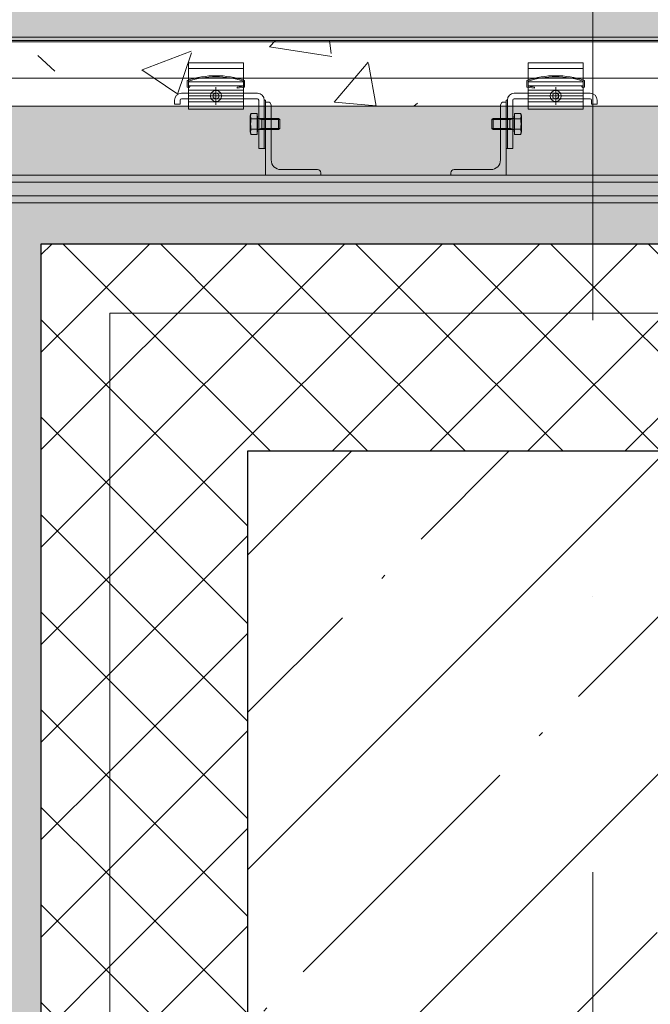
# Model space of a CAD drawing. Header units: millimetres. Extents: x 56389 to 130899, y 36187 to 101460.
# Tile 89 of 134: x 68491 to 68948, y 39608 to 40322. Entities that reach past the tile are written whole.
import ezdxf

# ---------------------------------------------------------------- set-up
doc = ezdxf.new("R2010")
doc.units = ezdxf.units.MM
doc.linetypes.add('3_ Штрих_ 1 х 1 мм', pattern=[200, 100, -100])
doc.linetypes.add('4_ Штрихпунктир_ 10 х 2 мм', pattern=[1400, 1000, -200, 0, -200])
for name, color, linetype, lineweight in [('Несущие колонны', 7, 'Continuous', 9), ('Обобщенные модели', 7, 'Continuous', 9), ('Общие ребра', 7, 'Continuous', 9), ('Оси', 7, 'Continuous', 9), ('Стены', 7, 'Continuous', 9), ('Штриховка поверхностей', 7, 'Continuous', 9)]:
    doc.layers.add(name, color=color, linetype=linetype, lineweight=lineweight)
pattern_1 = [(45, (0, 0), (-35.35534, 35.35534), []), (135, (0, 0), (-35.35534, -35.35534), [])]

# ---------------------------------------------------------------- blocks, each defined once
blk = doc.blocks.new('КР_Колонна_ЖБ_Прямоугольная - 500x1000h_B40-2253913-ВКК_01_К4_З_ЭОМ_кабель_')
at = {"layer": 'Несущие колонны', "lineweight": 5, "true_color": 0xcccccc}
h = blk.add_hatch(dxfattribs=at)
h.set_pattern_fill('FP_10', color=254, style=0, pattern_type=2)
h.set_pattern_definition([(45, (-116520, -400), (-114.04925, 114.04925), []), (45, (-116405.95, -400), (-114.04925, 114.04925), [201.613, -40.323, 3.353, -36.97])])
h.paths.add_polyline_path([(250, -500), (250, 500), (-250, 500), (-250, -500), (171.04, -500)])
blk = doc.blocks.new('Наметкина 10_РД_АР_К4_rvt-1-ВКК_01_К4_З_ЭОМ_кабель_')
at = {"layer": 'Несущие колонны', "color": 254, "linetype": '3_ Штрих_ 1 х 1 мм', "lineweight": 13, "true_color": 0xcccccc}
blk.add_blockref('КР_Колонна_ЖБ_Прямоугольная - 500x1000h_B40-2253913-ВКК_01_К4_З_ЭОМ_кабель_', (116520, 400), dxfattribs=at)
blk = doc.blocks.new('Металическая панель - Тип 2-4534255-ВКК_01_К4_З_ЭОМ_кабель_')
at = {"layer": 'Обобщенные модели', "color": 254, "true_color": 0xcccccc}
for p, q in [((126.9, 1196.74), (725, 1196.74)), ((185.45, 1196.74), (465, 1196.74)), ((545.45, 1196.74), (825, 1196.74)), ((904.55, 1196.74), (625, 1196.74)), ((1323.1, 1196.74), (725, 1196.74)), ((581.88, 1177.41), (621.88, 1177.41)), ((868.12, 1177.41), (828.12, 1177.41)), ((127.5, 1170.21), (725, 1170.21)), ((185.45, 1170.21), (465, 1170.21)), ((545.45, 1170.21), (825, 1170.21)), ((581.88, 1167.56), (621.88, 1167.56)), ((581.88, 1164.86), (621.88, 1164.86)), ((601.88, 1163.86), (601.88, 1150.97)), ((904.55, 1170.21), (625, 1170.21)), ((1322.5, 1170.21), (725, 1170.21)), ((868.12, 1167.56), (828.12, 1167.56)), ((868.12, 1164.86), (828.12, 1164.86)), ((848.12, 1163.86), (848.12, 1150.97)), ((621.88, 1161.66), (581.88, 1161.66)), ((581.88, 1157.41), (621.88, 1157.41)), ((608.33, 1157.41), (595.44, 1157.41)), ((828.12, 1161.66), (868.12, 1161.66)), ((868.12, 1157.41), (828.12, 1157.41)), ((841.67, 1157.41), (854.56, 1157.41)), ((581.88, 1153.16), (621.88, 1153.16)), ((581.88, 1149.91), (621.88, 1149.91)), ((868.12, 1153.16), (828.12, 1153.16)), ((868.12, 1149.91), (828.12, 1149.91)), ((632.08, 1142.81), (632.08, 1131.35)), ((817.92, 1142.81), (817.92, 1131.35)), ((627.24, 1140.83), (631.71, 1140.83)), ((635.21, 1141.08), (635.21, 1133.08)), ((635.21, 1140.31), (648.08, 1140.31)), ((647.32, 1141.08), (647.32, 1133.08)), ((814.79, 1140.31), (801.92, 1140.31)), ((802.68, 1141.08), (802.68, 1133.08)), ((814.79, 1141.08), (814.79, 1133.08)), ((822.76, 1140.83), (818.29, 1140.83)), ((631.71, 1133.33), (627.24, 1133.33)), ((635.21, 1133.85), (648.08, 1133.85)), ((814.79, 1133.85), (801.92, 1133.85)), ((818.29, 1133.33), (822.76, 1133.33)), ((200, 1099.97), (725, 1099.97)), ((243.72, 1099.97), (465, 1099.97)), ((603.72, 1099.97), (825, 1099.97)), ((846.28, 1099.97), (625, 1099.97)), ((675.58, 1103.97), (648.88, 1103.97)), ((1250, 1099.97), (725, 1099.97)), ((774.42, 1103.97), (801.12, 1103.97)), ((200, 1094.97), (725, 1094.97)), ((243.72, 1094.97), (465, 1094.97)), ((603.72, 1094.97), (825, 1094.97)), ((846.28, 1094.97), (625, 1094.97)), ((1250, 1094.97), (725, 1094.97)), ((200, 1084.97), (725, 1084.97)), ((200, 1079.97), (725, 1079.97)), ((243.72, 1084.97), (465, 1084.97)), ((243.72, 1079.97), (465, 1079.97)), ((603.72, 1084.97), (825, 1084.97)), ((603.72, 1079.97), (825, 1079.97)), ((846.28, 1084.97), (625, 1084.97)), ((846.28, 1079.97), (625, 1079.97)), ((1250, 1084.97), (725, 1084.97)), ((1250, 1079.97), (725, 1079.97))]:
    blk.add_line(p, q, dxfattribs=at)
at = {"layer": 'Обобщенные модели', "color": 254, "true_color": 0xcccccc, "flags": 128}
for points in [[(621.88, 1181.41), (581.88, 1181.41), (581.88, 1171.41), (581.88, 1147.91), (621.88, 1147.91), (621.88, 1171.41)], [(828.12, 1181.41), (868.12, 1181.41), (868.12, 1171.41), (868.12, 1147.91), (828.12, 1147.91), (828.12, 1171.41)], [(599.88, 1158.57), (601.88, 1159.73), (603.89, 1158.57), (603.89, 1156.26), (601.88, 1155.1), (599.88, 1156.26)], [(850.12, 1158.57), (848.12, 1159.73), (846.11, 1158.57), (846.11, 1156.26), (848.12, 1155.1), (850.12, 1156.26)], [(637.88, 1154.41), (637.88, 1119.41), (636.88, 1119.41), (636.88, 1154.41)], [(812.12, 1154.41), (812.12, 1119.41), (813.12, 1119.41), (813.12, 1154.41)], [(626.78, 1142.88), (627.24, 1144.59), (631.71, 1144.59), (631.71, 1129.57), (627.24, 1129.57), (626.78, 1131.28)], [(823.22, 1142.88), (822.76, 1144.59), (818.29, 1144.59), (818.29, 1129.57), (822.76, 1129.57), (823.22, 1131.28)]]:
    blk.add_lwpolyline(points, close=True, dxfattribs=at)
for points in [[(581.09, 1168.66), (581.09, 1163.71), (582.78, 1163.49), (582.88, 1164.29), (581.89, 1164.41), (581.89, 1168.21)], [(621.88, 1168.21), (621.88, 1164.41), (617.15, 1163.81), (617.25, 1163.01), (622.68, 1163.71), (622.68, 1168.66)], [(828.12, 1168.21), (828.12, 1164.41), (832.85, 1163.81), (832.75, 1163.01), (827.32, 1163.71), (827.32, 1168.66)], [(868.91, 1168.66), (868.91, 1163.71), (867.22, 1163.49), (867.12, 1164.29), (868.11, 1164.41), (868.11, 1168.21)], [(631.88, 1159.41), (621.88, 1159.41), (581.88, 1159.41), (576.88, 1159.41)], [(818.12, 1159.41), (828.12, 1159.41), (868.12, 1159.41), (873.12, 1159.41)], [(575.88, 1154.41), (575.88, 1151.41), (571.88, 1151.41), (571.88, 1154.41)], [(576.88, 1155.41), (581.88, 1155.41), (621.88, 1155.41), (631.88, 1155.41)], [(632.88, 1154.41), (632.88, 1119.41), (636.88, 1119.41), (636.88, 1154.41)], [(639.58, 1152.97), (637.88, 1152.97), (637.88, 1099.97), (677.88, 1099.97), (677.88, 1101.67)], [(641.88, 1110.97), (641.88, 1150.67), (641.12, 1152.38)], [(810.42, 1152.97), (812.12, 1152.97), (812.12, 1099.97), (772.12, 1099.97), (772.12, 1101.67)], [(808.12, 1110.97), (808.12, 1150.67), (808.88, 1152.38)], [(817.12, 1154.41), (817.12, 1119.41), (813.12, 1119.41), (813.12, 1154.41)], [(873.12, 1155.41), (868.12, 1155.41), (828.12, 1155.41), (818.12, 1155.41)], [(874.12, 1154.41), (874.12, 1151.41), (878.12, 1151.41), (878.12, 1154.41)], [(632.48, 1141.08), (647.32, 1141.08), (648.08, 1140.31), (648.08, 1133.85), (647.32, 1133.08), (632.48, 1133.08)], [(817.52, 1141.08), (802.68, 1141.08), (801.92, 1140.31), (801.92, 1133.85), (802.68, 1133.08), (817.52, 1133.08)]]:
    blk.add_lwpolyline(points, dxfattribs=at)
at = {"layer": 'Обобщенные модели', "color": 254, "true_color": 0xcccccc}
for centre in [(601.88, 1157.41), (848.12, 1157.41)]:
    blk.add_circle(centre, 4, dxfattribs=at)
for centre, radius, start, end in [((601.88, 1107.7), 64.41, 71.16054, 108.83946), ((601.88, 1105.2), 66.11, 72.39059, 107.60977), ((848.12, 1107.7), 64.41, 71.16054, 108.83946), ((848.12, 1105.2), 66.11, 72.39023, 107.60941), ((576.88, 1154.41), 5, 90, 180), ((631.88, 1154.41), 5, 0, 90), ((818.12, 1154.41), 5, 90, 180), ((873.12, 1154.41), 5, 360, 90), ((576.88, 1154.41), 1, 90, 180), ((631.88, 1154.41), 1, 0, 90), ((639.58, 1150.67), 2.3, 0, 90), ((810.42, 1150.67), 2.3, 90, 180), ((818.12, 1154.41), 1, 90, 180), ((873.12, 1154.41), 1, 360, 90), ((633.64, 1142.71), 6.67, 163.65711, 196.34289), ((816.36, 1142.71), 6.67, 343.65711, 16.34289), ((653.24, 1137.08), 26.27, 171.78679, 188.21321), ((635.21, 1147.08), 6.77, 242.46222, 270), ((814.79, 1147.08), 6.77, 270, 297.53778), ((796.76, 1137.08), 26.27, 351.78679, 8.21321), ((633.64, 1131.45), 6.67, 163.65711, 196.34289), ((635.21, 1127.08), 6.77, 90, 117.53778), ((814.79, 1127.08), 6.77, 62.46222, 90), ((816.36, 1131.45), 6.67, 343.65711, 16.34289), ((648.88, 1110.97), 7, 180, 270), ((801.12, 1110.97), 7, 270, 0), ((675.58, 1101.67), 2.3, 0, 90), ((774.42, 1101.67), 2.3, 90, 180)]:
    blk.add_arc(centre, radius, start, end, dxfattribs=at)
blk = doc.blocks.new('Металическая панель - Тип 1-4534071-ВКК_01_К4_З_ЭОМ_кабель_')
at = {"layer": 'Обобщенные модели', "true_color": 0xf2f2f2}
h = blk.add_hatch(color=7, dxfattribs=at)
h.paths.add_polyline_path([(1322.5, 1150), (1325, 1150), (1325, 1197.5), (1322.5, 1196.5)])
h.paths.add_polyline_path([(125, 1150), (127.5, 1150), (127.5, 1196.5), (125, 1197.5)])
h.paths.add_polyline_path([(215.88, 1197.5), (1321.5, 1197.5), (1322.5, 1200), (127.5, 1200), (128.5, 1197.5)])
at = {"layer": 'Обобщенные модели', "color": 254, "true_color": 0xcccccc}
for p, q in [((1322.5, 1200), (127.5, 1200)), ((126.9, 1196.74), (725, 1196.74)), ((128.5, 1197.5), (1321.5, 1197.5)), ((545.45, 1196.74), (825, 1196.74)), ((904.55, 1196.74), (625, 1196.74)), ((1323.1, 1196.74), (725, 1196.74)), ((581.88, 1177.41), (621.88, 1177.41)), ((868.12, 1177.41), (828.12, 1177.41)), ((127.5, 1170.21), (725, 1170.21)), ((545.45, 1170.21), (825, 1170.21)), ((581.88, 1167.56), (621.88, 1167.56)), ((581.88, 1164.86), (621.88, 1164.86)), ((601.88, 1163.86), (601.88, 1150.97)), ((904.55, 1170.21), (625, 1170.21)), ((1322.5, 1170.21), (725, 1170.21)), ((868.12, 1167.56), (828.12, 1167.56)), ((868.12, 1164.86), (828.12, 1164.86)), ((848.12, 1163.86), (848.12, 1150.97)), ((621.88, 1161.66), (581.88, 1161.66)), ((581.88, 1157.41), (621.88, 1157.41)), ((608.33, 1157.41), (595.44, 1157.41)), ((828.12, 1161.66), (868.12, 1161.66)), ((868.12, 1157.41), (828.12, 1157.41)), ((841.67, 1157.41), (854.56, 1157.41)), ((581.88, 1153.16), (621.88, 1153.16)), ((581.88, 1149.91), (621.88, 1149.91)), ((868.12, 1153.16), (828.12, 1153.16)), ((868.12, 1149.91), (828.12, 1149.91)), ((632.08, 1142.81), (632.08, 1131.35)), ((817.92, 1142.81), (817.92, 1131.35)), ((627.24, 1140.83), (631.71, 1140.83)), ((635.21, 1141.08), (635.21, 1133.08)), ((635.21, 1140.31), (648.08, 1140.31)), ((647.32, 1141.08), (647.32, 1133.08)), ((814.79, 1140.31), (801.92, 1140.31)), ((802.68, 1141.08), (802.68, 1133.08)), ((814.79, 1141.08), (814.79, 1133.08)), ((822.76, 1140.83), (818.29, 1140.83)), ((631.71, 1133.33), (627.24, 1133.33)), ((635.21, 1133.85), (648.08, 1133.85)), ((814.79, 1133.85), (801.92, 1133.85)), ((818.29, 1133.33), (822.76, 1133.33)), ((200, 1099.97), (725, 1099.97)), ((603.72, 1099.97), (825, 1099.97)), ((846.28, 1099.97), (625, 1099.97)), ((675.58, 1103.97), (648.88, 1103.97)), ((1250, 1099.97), (725, 1099.97)), ((774.42, 1103.97), (801.12, 1103.97)), ((200, 1094.97), (725, 1094.97)), ((603.72, 1094.97), (825, 1094.97)), ((846.28, 1094.97), (625, 1094.97)), ((1250, 1094.97), (725, 1094.97)), ((200, 1084.97), (725, 1084.97)), ((200, 1079.97), (725, 1079.97)), ((603.72, 1084.97), (825, 1084.97)), ((603.72, 1079.97), (825, 1079.97)), ((846.28, 1084.97), (625, 1084.97)), ((846.28, 1079.97), (625, 1079.97)), ((1250, 1084.97), (725, 1084.97)), ((1250, 1079.97), (725, 1079.97))]:
    blk.add_line(p, q, dxfattribs=at)
at = {"layer": 'Обобщенные модели', "color": 254, "true_color": 0xcccccc, "flags": 128}
for points in [[(621.88, 1181.41), (581.88, 1181.41), (581.88, 1171.41), (581.88, 1147.91), (621.88, 1147.91), (621.88, 1171.41)], [(828.12, 1181.41), (868.12, 1181.41), (868.12, 1171.41), (868.12, 1147.91), (828.12, 1147.91), (828.12, 1171.41)], [(599.88, 1158.57), (601.88, 1159.73), (603.89, 1158.57), (603.89, 1156.26), (601.88, 1155.1), (599.88, 1156.26)], [(850.12, 1158.57), (848.12, 1159.73), (846.11, 1158.57), (846.11, 1156.26), (848.12, 1155.1), (850.12, 1156.26)], [(637.88, 1154.41), (637.88, 1119.41), (636.88, 1119.41), (636.88, 1154.41)], [(812.12, 1154.41), (812.12, 1119.41), (813.12, 1119.41), (813.12, 1154.41)], [(626.78, 1142.88), (627.24, 1144.59), (631.71, 1144.59), (631.71, 1129.57), (627.24, 1129.57), (626.78, 1131.28)], [(823.22, 1142.88), (822.76, 1144.59), (818.29, 1144.59), (818.29, 1129.57), (822.76, 1129.57), (823.22, 1131.28)]]:
    blk.add_lwpolyline(points, close=True, dxfattribs=at)
for points in [[(581.09, 1168.66), (581.09, 1163.71), (582.78, 1163.49), (582.88, 1164.29), (581.89, 1164.41), (581.89, 1168.21)], [(621.88, 1168.21), (621.88, 1164.41), (617.15, 1163.81), (617.25, 1163.01), (622.68, 1163.71), (622.68, 1168.66)], [(828.12, 1168.21), (828.12, 1164.41), (832.85, 1163.81), (832.75, 1163.01), (827.32, 1163.71), (827.32, 1168.66)], [(868.91, 1168.66), (868.91, 1163.71), (867.22, 1163.49), (867.12, 1164.29), (868.11, 1164.41), (868.11, 1168.21)], [(631.88, 1159.41), (621.88, 1159.41), (581.88, 1159.41), (576.88, 1159.41)], [(818.12, 1159.41), (828.12, 1159.41), (868.12, 1159.41), (873.12, 1159.41)], [(575.88, 1154.41), (575.88, 1151.41), (571.88, 1151.41), (571.88, 1154.41)], [(576.88, 1155.41), (581.88, 1155.41), (621.88, 1155.41), (631.88, 1155.41)], [(632.88, 1154.41), (632.88, 1119.41), (636.88, 1119.41), (636.88, 1154.41)], [(639.58, 1152.97), (637.88, 1152.97), (637.88, 1099.97), (677.88, 1099.97), (677.88, 1101.67)], [(641.88, 1110.97), (641.88, 1150.67), (641.12, 1152.38)], [(810.42, 1152.97), (812.12, 1152.97), (812.12, 1099.97), (772.12, 1099.97), (772.12, 1101.67)], [(808.12, 1110.97), (808.12, 1150.67), (808.88, 1152.38)], [(817.12, 1154.41), (817.12, 1119.41), (813.12, 1119.41), (813.12, 1154.41)], [(873.12, 1155.41), (868.12, 1155.41), (828.12, 1155.41), (818.12, 1155.41)], [(874.12, 1154.41), (874.12, 1151.41), (878.12, 1151.41), (878.12, 1154.41)], [(632.48, 1141.08), (647.32, 1141.08), (648.08, 1140.31), (648.08, 1133.85), (647.32, 1133.08), (632.48, 1133.08)], [(817.52, 1141.08), (802.68, 1141.08), (801.92, 1140.31), (801.92, 1133.85), (802.68, 1133.08), (817.52, 1133.08)]]:
    blk.add_lwpolyline(points, dxfattribs=at)
at = {"layer": 'Обобщенные модели', "color": 254, "true_color": 0xcccccc}
for centre in [(601.88, 1157.41), (848.12, 1157.41)]:
    blk.add_circle(centre, 4, dxfattribs=at)
for centre, radius, start, end in [((601.88, 1107.7), 64.41, 71.16054, 108.83946), ((601.88, 1105.2), 66.11, 72.39059, 107.60977), ((848.12, 1107.7), 64.41, 71.16054, 108.83946), ((848.12, 1105.2), 66.11, 72.39023, 107.60941), ((576.88, 1154.41), 5, 90, 180), ((631.88, 1154.41), 5, 0, 90), ((818.12, 1154.41), 5, 90, 180), ((873.12, 1154.41), 5, 360, 90), ((576.88, 1154.41), 1, 90, 180), ((631.88, 1154.41), 1, 0, 90), ((639.58, 1150.67), 2.3, 0, 90), ((810.42, 1150.67), 2.3, 90, 180), ((818.12, 1154.41), 1, 90, 180), ((873.12, 1154.41), 1, 360, 90), ((633.64, 1142.71), 6.67, 163.65711, 196.34289), ((816.36, 1142.71), 6.67, 343.65711, 16.34289), ((653.24, 1137.08), 26.27, 171.78679, 188.21321), ((635.21, 1147.08), 6.77, 242.46222, 270), ((814.79, 1147.08), 6.77, 270, 297.53778), ((796.76, 1137.08), 26.27, 351.78679, 8.21321), ((633.64, 1131.45), 6.67, 163.65711, 196.34289), ((635.21, 1127.08), 6.77, 90, 117.53778), ((814.79, 1127.08), 6.77, 62.46222, 90), ((816.36, 1131.45), 6.67, 343.65711, 16.34289), ((648.88, 1110.97), 7, 180, 270), ((801.12, 1110.97), 7, 270, 0), ((675.58, 1101.67), 2.3, 0, 90), ((774.42, 1101.67), 2.3, 90, 180)]:
    blk.add_arc(centre, radius, start, end, dxfattribs=at)
blk = doc.blocks.new('Цоколь прямоугольный серый - Тип 1-V853-ВКК_01_К4_З_ЭОМ_кабель_')
at = {"layer": 'Обобщенные модели', "true_color": 0xcccccc}
h = blk.add_hatch(dxfattribs=at)
h.set_pattern_fill('FP_340', color=254, style=0, pattern_type=2)
h.set_pattern_definition([(50, (-115644.96, 0), (364.3679, -31.8783), [38.1, -419.1]), (355, (-115644.96, 0), (-70.4859, 382.1133), [30.48, -335.28]), (100.451, (-115614.6, -2.66), (293.885, 350.2334), [32.38, -356.18]), (46.184, (-115644.96, 101.6), (542.1585, -84.0858), [57.15, -628.65]), (96.636, (-115599.8, 94.6), (474.805, 494.8554), [48.57, -534.27]), (351.184, (-115644.96, 101.6), (474.8102, 494.85), [45.72, -502.92]), (21, (-115594.16, 76.2), (303.2285, -204.5305), [38.1, -419.1]), (326, (-115594.16, 76.2), (123.6039, 368.376), [30.48, -335.28]), (71.451, (-115568.9, 59.16), (426.8341, 163.8427), [32.38, -356.18]), (37.5, (-115644.96, 0), (6.17665, 169.11015), [16.764, -314.452, 16.764, -323.596, -336.55]), (37.5, (-115644.96, 0), (6.17665, 169.11015), [-671.576, 16.764, -319.786]), (7.5, (-115644.96, 0), (133.63888, 200.3615), [16.764, -177.292, 16.764, -306.832, -128.27]), (7.5, (-115644.96, 0), (133.63888, 200.3615), [-517.652, 16.764, -111.506]), (327.5, (-115758.24, 0), (271.18182, -11.45836), [16.764, -110.236, 16.764, -379.476, -525.78]), (327.5, (-115758.24, 0), (271.18182, -11.45836), [-523.24, 16.764, -509.016]), (317.5, (-115809.04, 0), (296.2585, 50.85285), [16.764, -148.336, 16.764, -246.38, -373.38]), (317.5, (-115809.04, 0), (296.2585, 50.85285), [-428.244, 16.764, -356.616])])
h.paths.add_polyline_path([(1275.08, 1050), (1322.5, 1050), (1322.5, 1196.5), (1325, 1197.5), (1325, 1200), (1322.33, 1199.59), (1321.5, 1197.5), (128.5, 1197.5), (127.5, 1200), (125, 1200), (125.41, 1197.33), (127.5, 1196.5), (127.5, 1050), (175, 1050), (175, 1150), (1275, 1150), (1275, 1050)])
at = {"layer": 'Обобщенные модели', "color": 254, "true_color": 0xcccccc}
blk.add_line((175, 1150), (1275, 1150), dxfattribs=at)
blk = doc.blocks.new('Наметкина 10_ТД_АРФ_К4_R21_rvt-1-ВКК_01_К4_З_ЭОМ_кабель_')
at = {"layer": 'Стены', "true_color": 0xcccccc}
h = blk.add_hatch(dxfattribs=at)
h.set_pattern_fill('FP_24', color=254, style=0, pattern_type=2)
h.set_pattern_definition(pattern_1)
h.paths.add_polyline_path([(116920.04, 1000), (116920.04, 1050), (116120, 1050), (116120, 1000), (116870.04, 1000)])
h = blk.add_hatch(dxfattribs=at)
h.set_pattern_fill('FP_24', color=254, style=0, pattern_type=2)
h.set_pattern_definition(pattern_1)
h.paths.add_polyline_path([(116170, -200), (116170, 1000), (116120, 1000), (116120, -200)])
h = blk.add_hatch(dxfattribs=at)
h.set_pattern_fill('FP_24', color=254, style=0, pattern_type=2)
h.set_pattern_definition(pattern_1)
h.paths.add_polyline_path([(116270, 900), (116870.04, 900), (116870.04, 1000), (116170, 1000), (116170, 900)])
h = blk.add_hatch(dxfattribs=at)
h.set_pattern_fill('FP_24', color=254, style=0, pattern_type=2)
h.set_pattern_definition(pattern_1)
h.paths.add_polyline_path([(116170, -100), (116270, -100), (116270, 900), (116170, 900), (116170, 747.06)])
at = {"layer": 'Штриховка поверхностей', "lineweight": 5, "true_color": 0xfafafa}
h = blk.add_hatch(color=7, dxfattribs=at)
h.paths.add_polyline_path([(109519.96, -2289.57), (130723.29, -2289.57), (130719.94, 1700), (109519.96, 1700), (109519.96, -265.15)])
h.paths.add_polyline_path([(112869.96, -850), (112784.57, -843.89), (112696.02, -823.87), (112618.87, -794.78), (112540.04, -750.61), (112477.04, -703.45), (112415.53, -641.61), (112365.2, -574.38), (112324.18, -499.25), (112294.26, -419.04), (112276.06, -335.39), (112269.96, -247.5), (112269.96, 1200), (113469.96, 1200), (113468.99, -265.15), (113463.49, -337.78), (113442.65, -427.46), (113412.67, -505.85), (113368.66, -583.1), (113317.43, -649.36), (113257.32, -707.97), (113189.5, -757.66), (113115.34, -797.41), (113036.31, -826.41), (112953.97, -844.05), (112869.97, -850)])
h.paths.add_polyline_path([(116369.96, -850), (116284.57, -843.89), (116196.02, -823.87), (116118.87, -794.78), (116045.57, -754.75), (115977.04, -703.45), (115915.53, -641.61), (115865.2, -574.38), (115824.18, -499.25), (115794.26, -419.04), (115776.06, -335.39), (115769.96, -247.5), (115769.96, 1200), (116969.96, 1200), (116968.99, -265.15), (116963.49, -337.78), (116942.65, -427.46), (116912.67, -505.85), (116868.66, -583.1), (116817.43, -649.36), (116757.32, -707.97), (116689.5, -757.66), (116615.34, -797.41), (116536.31, -826.41), (116453.97, -844.05), (116369.97, -850)])
h.paths.add_polyline_path([(124969.96, -1277.36), (124969.95, -1277.36), (124969.96, -850)])
h.paths.add_polyline_path([(121469.95, -850), (121469.92, -850), (121384.57, -843.89), (121296.02, -823.87), (121218.87, -794.78), (121145.57, -754.75), (121077.04, -703.45), (121015.53, -641.61), (120965.2, -574.38), (120924.18, -499.25), (120894.26, -419.04), (120876.06, -335.39), (120869.96, -247.5), (120870.01, 1200), (122069.96, 1200), (122068.99, -265.15), (122063.49, -337.78), (122042.65, -427.46), (122012.67, -505.85), (121968.66, -583.1), (121917.43, -649.36), (121857.32, -707.97), (121789.5, -757.66), (121715.34, -797.41), (121636.31, -826.41), (121553.97, -844.05), (121469.96, -850)])
h.paths.add_polyline_path([(124969.96, -850), (124884.57, -843.89), (124796.02, -823.87), (124718.87, -794.78), (124645.57, -754.75), (124577.04, -703.45), (124515.53, -641.61), (124465.2, -574.38), (124424.18, -499.25), (124394.26, -419.04), (124376.06, -335.39), (124369.96, -247.5), (124370.04, 1200), (125569.96, 1200), (125569.96, -253.31), (125572.01, -252.46), (125563.85, -345.47), (125544.99, -426.72), (125516.86, -501.29), (125514.95, -500.88), (125512.67, -505.72), (125514.73, -505.85), (125468.66, -585.79), (125417.43, -651.39), (125357.32, -709.49), (125289.5, -758.77), (125215.34, -798.17), (125136.31, -826.85), (125053.97, -844.2), (124969.97, -850)])
h.paths.add_polyline_path([(121511.06, -798.46), (121592.34, -786.21), (121672.24, -761.33), (121744.96, -726.31), (121817.02, -676.16), (121873.14, -624.1), (121924.39, -559.83), (121967.83, -482.67), (121995.52, -412.12), (122013.81, -331.97), (122019.96, -250), (121919.96, -250), (121919.96, -200), (122019.96, -200), (122019.96, 1150), (120919.96, 1150), (120919.96, -200), (121019.96, -200.1), (121019.96, -250), (120919.96, -250), (120927.24, -336.98), (120947.11, -419.04), (120974.42, -488.64), (121020.1, -565.56), (121067.82, -625.06), (121127.04, -680.01), (121194.96, -726.31), (121269.02, -761.98), (121347.57, -786.21), (121428.86, -798.46), (121469.96, -798.46)])
h.paths.add_polyline_path([(125011.06, -798.46), (125092.34, -786.21), (125170.89, -761.98), (125244.96, -726.31), (125317.02, -676.16), (125373.14, -624.1), (125424.39, -559.83), (125467.83, -482.68), (125495.52, -412.12), (125513.81, -331.97), (125519.96, -250), (125419.96, -250), (125419.96, -200), (125519.96, -200), (125519.96, 1150), (124419.96, 1150), (124419.96, -200), (124519.96, -200), (124519.96, -250), (124422.02, -250), (124422.02, -252.5), (124420.14, -252.5), (124427.03, -336.03), (124447.11, -419.04), (124472.03, -480.39), (124472.5, -480.17), (124473.06, -482.67), (124473.31, -483.21), (124473.6, -486.55), (124474.42, -488.64), (124520.1, -565.56), (124568.5, -625.7), (124627.04, -680.01), (124694.96, -726.31), (124769.02, -761.98), (124847.57, -786.21), (124928.86, -798.46), (124993.04, -798.46)])
h.paths.add_polyline_path([(116411.06, -798.46), (116492.34, -786.21), (116570.89, -761.98), (116644.96, -726.31), (116717.02, -676.16), (116773.14, -624.1), (116824.39, -559.83), (116867.83, -482.67), (116895.52, -412.12), (116913.81, -331.97), (116919.96, -250), (116120, -250), (116120, 1050), (116919.96, 1050), (116919.96, 1150), (115819.96, 1150), (115819.96, -200), (115919.96, -200), (115919.96, -250), (115819.96, -250), (115827.24, -336.98), (115847.11, -419.04), (115874.42, -488.64), (115920.1, -565.56), (115967.82, -625.06), (116027.04, -680.01), (116094.96, -726.31), (116169.02, -761.98), (116247.57, -786.21), (116328.86, -798.46), (116369.96, -798.46)])
h.paths.add_polyline_path([(112869.96, -798.46), (112911.06, -798.46), (112992.34, -786.21), (113070.89, -761.98), (113144.96, -726.31), (113217.02, -676.16), (113273.14, -624.1), (113324.39, -559.83), (113367.83, -482.67), (113395.52, -412.12), (113413.81, -331.97), (113419.96, -250), (112520, -250), (112520, 1050), (113320.04, 1050), (113320.04, -200), (113419.96, -200), (113419.96, 1150), (112319.96, 1150), (112319.96, -200), (112419.96, -200), (112419.96, -250), (112319.96, -250), (112327.24, -336.98), (112347.11, -419.04), (112374.42, -488.64), (112420.1, -565.56), (112467.82, -625.06), (112527.04, -680.01), (112594.96, -726.31), (112669.02, -761.98), (112747.57, -786.21), (112828.86, -798.46)])
h.paths.add_polyline_path([(129816.5, -250.03), (128916.43, -249.91), (128832.15, -243.54), (128742.48, -222.7), (128664.09, -192.71), (128586.84, -148.7), (128520.57, -97.48), (128461.97, -37.36), (128412.28, 30.45), (128372.53, 104.61), (128343.53, 183.65), (128325.88, 265.99), (128320, 350.89), (128326.53, 437.34), (128346.07, 523.77), (128375.16, 600.97), (128415.25, 674.38), (128470.7, 747.06), (128528.39, 804.43), (128595.62, 854.75), (128670.75, 895.78), (128757.88, 927.2), (128838.03, 944.14), (128922.5, 949.97), (129823.51, 949.91), (129907.78, 943.54), (129997.46, 922.7), (130075.85, 892.71), (130153.1, 848.7), (130219.36, 797.48), (130277.97, 737.36), (130327.66, 669.55), (130367.41, 595.39), (130396.41, 516.35), (130414.05, 434.01), (130419.75, 346.56), (130413.89, 264.61), (130393.87, 176.06), (130364.78, 98.91), (130324.75, 25.62), (130273.45, -42.92), (130211.61, -104.43), (130144.38, -154.75), (130069.25, -195.78), (129982.12, -227.2), (129901.97, -244.14), (129817.5, -250.03)])
h.paths.add_polyline_path([(124570.04, -250), (124520.04, -250), (124520.04, 1050), (125320.08, 1050), (125320.08, -250), (124670, -250)])
h.paths.add_polyline_path([(121820.05, -250), (121020.01, -250), (121020.01, 1050), (121820.05, 1050), (121820.05, -200)])
h.paths.add_polyline_path([(129820, -200), (129905.39, -193.08), (129989.04, -172.85), (130058.64, -145.53), (130135.56, -99.86), (130195.06, -52.14), (130250.01, 7.08), (130296.31, 75), (130331.98, 149.06), (130356.21, 227.61), (130368.46, 308.9), (130368.46, 391.1), (130356.21, 472.39), (130331.98, 550.94), (130296.31, 625), (130246.16, 697.06), (130194.1, 753.18), (130129.83, 804.43), (130052.24, 848.04), (129982.12, 875.57), (129901.97, 893.86), (129820, 899.97), (129820, -193.86)])
h.paths.add_polyline_path([(128919.94, -200), (128919.94, 900), (128834.61, 893.08), (128750.96, 872.85), (128681.36, 845.53), (128608.94, 803.45), (128544.9, 752.09), (128489.99, 692.92), (128443.69, 625), (128408.02, 550.94), (128383.79, 472.39), (128371.54, 391.1), (128371.54, 308.9), (128383.79, 227.61), (128408.02, 149.06), (128443.69, 75), (128489.99, 7.08), (128545.9, -53.18), (128610.17, -104.43), (128687.56, -147.96), (128757.88, -175.57), (128838.03, -193.86), (128917.5, -199.81)])
h.paths.add_polyline_path([(129069.94, -50), (129070, -50), (129070.19, 750), (129069.94, 750.25), (129069.94, 240.96)])
at = {"layer": 'Общие ребра', "color": 254, "true_color": 0xcccccc}
for p, q in [((116870.04, 1000), (116170, 1000)), ((116170, 900), (116170, 1000)), ((116170, 900), (116170, -100))]:
    blk.add_line(p, q, dxfattribs=at)
at = {"layer": 'Стены', "color": 254, "lineweight": 25, "true_color": 0xcccccc}
for p, q in [((116920.04, 1050), (116120, 1050)), ((116120, 1050), (116120, 1000)), ((116120, 1000), (116120, 900)), ((116120, 900), (116120, -100)), ((116270, 900), (116770.04, 900)), ((116270, -100), (116270, 900))]:
    blk.add_line(p, q, dxfattribs=at)
at = {"layer": 'Обобщенные модели', "color": 254, "lineweight": 9, "true_color": 0xcccccc}
for name in ['Металическая панель - Тип 2-4534255-ВКК_01_К4_З_ЭОМ_кабель_', 'Металическая панель - Тип 1-4534071-ВКК_01_К4_З_ЭОМ_кабель_', 'Цоколь прямоугольный серый - Тип 1-V853-ВКК_01_К4_З_ЭОМ_кабель_']:
    blk.add_blockref(name, (115644.96, 0), dxfattribs=at)

msp = doc.modelspace()

# ---------------------------------------------------------------- linework, layer by layer
at = {"layer": 'Оси', "color": 253, "linetype": '4_ Штрихпунктир_ 10 х 2 мм', "true_color": 0xaaaaaa}
msp.add_line((68906.73, 37304.16), (68906.73, 100162.63), dxfattribs=at)

# ---------------------------------------------------------------- block references
at = {"lineweight": 5}
for name in ['Наметкина 10_ТД_АРФ_К4_R21_rvt-1-ВКК_01_К4_З_ЭОМ_кабель_', 'Наметкина 10_РД_АР_К4_rvt-1-ВКК_01_К4_З_ЭОМ_кабель_']:
    msp.add_blockref(name, (-47613.27, 39109.59), dxfattribs=at)

doc.saveas('drawing.dxf')
